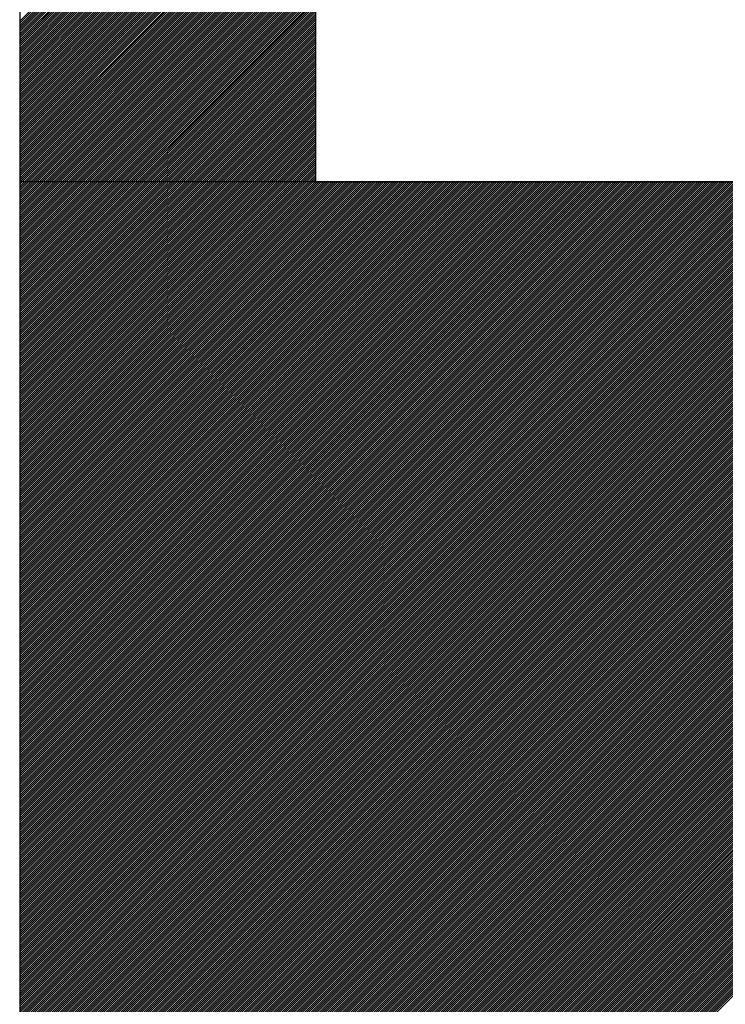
# Model space of a CAD drawing. Extents: x 3940905 to 4145695, y 925352 to 1109797.
# Tile 252 of 256: x 3979798 to 3979857, y 1098680 to 1098763. Entities that reach past the tile are written whole.
import ezdxf

# ---------------------------------------------------------------- set-up
doc = ezdxf.new("R2010")
doc.units = 0
doc.header["$LTSCALE"] = 750
doc.header["$MEASUREMENT"] = 0
doc.layers.add('CKD Equipments', color=252, linetype='CONTINUOUS', lineweight=0)

msp = doc.modelspace()

# ---------------------------------------------------------------- linework, layer by layer
at = {"layer": 'CKD Equipments', "lineweight": -2, "ltscale": 0.2}
for p, q in [((3979797.622, 1099123.329), (3979797.622, 1098638.329)), ((3979797.622, 1099123.329), (3979797.622, 1098638.329)), ((3979822.622, 1099098.329), (3979822.622, 1098749.458)), ((3980462.622, 1098749.458), (3979797.622, 1098749.458)), ((3979797.622, 1098749.458), (3979797.622, 1098638.329)), ((3979822.622, 1098749.458), (3980437.622, 1098749.458))]:
    msp.add_line(p, q, dxfattribs=at)
at = {"layer": 'CKD Equipments', "color": 43, "linetype": 'Continuous', "lineweight": -2, "ltscale": 0.2}
for p, q in [((3979797.622, 1098763.036), (3979822.622, 1098788.036)), ((3979797.622, 1098762.86), (3979822.622, 1098787.86)), ((3979797.622, 1098762.683), (3979822.622, 1098787.683)), ((3979797.622, 1098762.506), (3979822.622, 1098787.506)), ((3979797.622, 1098762.329), (3979822.622, 1098787.329)), ((3979797.622, 1098762.153), (3979822.622, 1098787.153)), ((3979797.622, 1098761.976), (3979822.622, 1098786.976)), ((3979797.622, 1098761.799), (3979822.622, 1098786.799)), ((3979797.622, 1098761.622), (3979822.622, 1098786.622)), ((3979797.622, 1098761.445), (3979822.622, 1098786.445)), ((3979797.622, 1098761.269), (3979822.622, 1098786.269)), ((3979797.622, 1098761.092), (3979822.622, 1098786.092)), ((3979797.622, 1098760.915), (3979822.622, 1098785.915)), ((3979797.622, 1098760.738), (3979822.622, 1098785.738)), ((3979797.622, 1098760.562), (3979822.622, 1098785.562)), ((3979797.622, 1098760.385), (3979822.622, 1098785.385)), ((3979797.622, 1098760.208), (3979822.622, 1098785.208)), ((3979797.622, 1098760.031), (3979822.622, 1098785.031)), ((3979797.622, 1098759.854), (3979822.622, 1098784.854)), ((3979797.622, 1098759.678), (3979822.622, 1098784.678)), ((3979797.622, 1098759.501), (3979822.622, 1098784.501)), ((3979797.622, 1098759.324), (3979822.622, 1098784.324)), ((3979797.622, 1098759.147), (3979822.622, 1098784.147)), ((3979797.622, 1098758.971), (3979822.622, 1098783.971)), ((3979797.622, 1098758.794), (3979822.622, 1098783.794)), ((3979797.622, 1098758.617), (3979822.622, 1098783.617)), ((3979797.622, 1098758.44), (3979822.622, 1098783.44)), ((3979797.622, 1098758.263), (3979822.622, 1098783.263)), ((3979797.622, 1098758.087), (3979822.622, 1098783.087)), ((3979797.622, 1098757.91), (3979822.622, 1098782.91)), ((3979797.622, 1098757.733), (3979822.622, 1098782.733)), ((3979797.622, 1098757.556), (3979822.622, 1098782.556)), ((3979797.622, 1098757.38), (3979822.622, 1098782.38)), ((3979797.622, 1098757.203), (3979822.622, 1098782.203)), ((3979797.622, 1098757.026), (3979822.622, 1098782.026)), ((3979797.622, 1098756.849), (3979822.622, 1098781.849)), ((3979797.622, 1098756.672), (3979822.622, 1098781.672)), ((3979797.622, 1098756.496), (3979822.622, 1098781.496)), ((3979797.622, 1098756.319), (3979822.622, 1098781.319)), ((3979797.622, 1098756.142), (3979822.622, 1098781.142)), ((3979797.622, 1098755.965), (3979822.622, 1098780.965)), ((3979797.622, 1098755.789), (3979822.622, 1098780.789)), ((3979797.622, 1098755.612), (3979822.622, 1098780.612)), ((3979797.622, 1098755.435), (3979822.622, 1098780.435)), ((3979797.622, 1098755.258), (3979822.622, 1098780.258)), ((3979797.622, 1098755.081), (3979822.622, 1098780.081)), ((3979797.622, 1098754.905), (3979822.622, 1098779.905)), ((3979797.622, 1098754.728), (3979822.622, 1098779.728)), ((3979797.622, 1098754.551), (3979822.622, 1098779.551)), ((3979797.622, 1098754.374), (3979822.622, 1098779.374)), ((3979797.622, 1098754.198), (3979822.622, 1098779.198)), ((3979797.622, 1098754.021), (3979822.622, 1098779.021)), ((3979797.622, 1098753.844), (3979822.622, 1098778.844)), ((3979797.622, 1098753.667), (3979822.622, 1098778.667)), ((3979797.622, 1098753.49), (3979822.622, 1098778.49)), ((3979797.622, 1098753.314), (3979822.622, 1098778.314)), ((3979797.622, 1098753.137), (3979822.622, 1098778.137)), ((3979797.622, 1098752.96), (3979822.622, 1098777.96)), ((3979797.622, 1098752.783), (3979822.622, 1098777.783)), ((3979797.622, 1098752.607), (3979822.622, 1098777.607)), ((3979797.622, 1098752.43), (3979822.622, 1098777.43)), ((3979797.622, 1098752.253), (3979822.622, 1098777.253)), ((3979797.622, 1098752.076), (3979822.622, 1098777.076)), ((3979797.622, 1098751.899), (3979822.622, 1098776.899)), ((3979797.622, 1098751.723), (3979822.622, 1098776.723)), ((3979797.622, 1098751.546), (3979822.622, 1098776.546)), ((3979797.622, 1098751.369), (3979822.622, 1098776.369)), ((3979797.622, 1098751.192), (3979822.622, 1098776.192)), ((3979797.622, 1098751.016), (3979822.622, 1098776.016)), ((3979797.622, 1098750.839), (3979822.622, 1098775.839)), ((3979797.622, 1098750.662), (3979822.622, 1098775.662)), ((3979797.622, 1098750.485), (3979822.622, 1098775.485)), ((3979797.622, 1098750.309), (3979822.622, 1098775.309)), ((3979797.622, 1098750.132), (3979822.622, 1098775.132)), ((3979797.622, 1098749.955), (3979822.622, 1098774.955)), ((3979797.622, 1098749.778), (3979822.622, 1098774.778)), ((3979797.622, 1098749.601), (3979822.622, 1098774.601)), ((3979797.622, 1098749.425), (3979822.622, 1098774.425)), ((3979797.622, 1098749.248), (3979822.622, 1098774.248)), ((3979797.622, 1098749.071), (3979822.622, 1098774.071)), ((3979797.622, 1098748.894), (3979822.622, 1098773.894)), ((3979797.622, 1098748.718), (3979822.622, 1098773.718)), ((3979797.622, 1098748.541), (3979822.622, 1098773.541)), ((3979797.622, 1098748.364), (3979822.622, 1098773.364)), ((3979797.622, 1098748.187), (3979822.622, 1098773.187)), ((3979797.622, 1098748.01), (3979822.622, 1098773.01)), ((3979797.622, 1098747.834), (3979822.622, 1098772.834)), ((3979797.622, 1098747.657), (3979822.622, 1098772.657)), ((3979797.622, 1098747.48), (3979822.622, 1098772.48)), ((3979797.622, 1098747.303), (3979822.622, 1098772.303)), ((3979797.622, 1098747.127), (3979822.622, 1098772.127)), ((3979797.622, 1098746.95), (3979822.622, 1098771.95)), ((3979797.622, 1098746.773), (3979822.622, 1098771.773)), ((3979797.622, 1098746.596), (3979822.622, 1098771.596)), ((3979797.622, 1098746.419), (3979822.622, 1098771.419)), ((3979797.622, 1098746.243), (3979822.622, 1098771.243)), ((3979797.622, 1098746.066), (3979822.622, 1098771.066)), ((3979797.622, 1098745.889), (3979822.622, 1098770.889)), ((3979797.622, 1098745.712), (3979822.622, 1098770.712)), ((3979797.622, 1098745.536), (3979822.622, 1098770.536)), ((3979797.622, 1098745.359), (3979822.622, 1098770.359)), ((3979797.622, 1098745.182), (3979822.622, 1098770.182)), ((3979797.622, 1098745.005), (3979822.622, 1098770.005)), ((3979797.622, 1098744.828), (3979822.622, 1098769.828)), ((3979797.622, 1098744.652), (3979822.622, 1098769.652)), ((3979797.622, 1098744.475), (3979822.622, 1098769.475)), ((3979797.622, 1098744.298), (3979822.622, 1098769.298)), ((3979797.622, 1098744.121), (3979822.622, 1098769.121)), ((3979797.622, 1098743.945), (3979822.622, 1098768.945)), ((3979797.622, 1098743.768), (3979822.622, 1098768.768)), ((3979797.622, 1098743.591), (3979822.622, 1098768.591)), ((3979797.622, 1098743.414), (3979822.622, 1098768.414)), ((3979797.622, 1098743.237), (3979822.622, 1098768.237)), ((3979797.622, 1098743.061), (3979822.622, 1098768.061)), ((3979797.622, 1098742.884), (3979822.622, 1098767.884)), ((3979797.622, 1098742.707), (3979822.622, 1098767.707)), ((3979797.622, 1098742.53), (3979822.622, 1098767.53)), ((3979797.622, 1098742.354), (3979822.622, 1098767.354)), ((3979797.622, 1098742.177), (3979822.622, 1098767.177)), ((3979797.622, 1098742), (3979822.622, 1098767)), ((3979797.622, 1098741.823), (3979822.622, 1098766.823)), ((3979797.622, 1098741.646), (3979822.622, 1098766.646)), ((3979797.622, 1098741.47), (3979822.622, 1098766.47)), ((3979797.622, 1098741.293), (3979822.622, 1098766.293)), ((3979797.622, 1098741.116), (3979822.622, 1098766.116)), ((3979797.622, 1098740.939), (3979822.622, 1098765.939)), ((3979797.622, 1098740.763), (3979822.622, 1098765.763)), ((3979797.622, 1098740.586), (3979822.622, 1098765.586)), ((3979797.622, 1098740.409), (3979822.622, 1098765.409)), ((3979797.622, 1098740.232), (3979822.622, 1098765.232)), ((3979797.622, 1098740.055), (3979822.622, 1098765.055)), ((3979797.622, 1098739.879), (3979822.622, 1098764.879)), ((3979797.622, 1098739.702), (3979822.622, 1098764.702)), ((3979797.622, 1098739.525), (3979822.622, 1098764.525)), ((3979797.622, 1098739.348), (3979822.622, 1098764.348)), ((3979797.622, 1098739.172), (3979822.622, 1098764.172)), ((3979797.622, 1098738.995), (3979822.622, 1098763.995)), ((3979797.622, 1098738.818), (3979822.622, 1098763.818)), ((3979797.622, 1098738.641), (3979822.622, 1098763.641)), ((3979797.622, 1098738.464), (3979822.622, 1098763.464)), ((3979797.622, 1098738.288), (3979822.622, 1098763.288)), ((3979797.622, 1098738.111), (3979822.622, 1098763.111)), ((3979797.622, 1098737.934), (3979822.622, 1098762.934)), ((3979797.622, 1098737.757), (3979822.622, 1098762.757)), ((3979797.622, 1098737.581), (3979822.622, 1098762.581)), ((3979797.622, 1098737.404), (3979822.622, 1098762.404)), ((3979797.622, 1098737.227), (3979822.622, 1098762.227)), ((3979797.622, 1098737.05), (3979822.622, 1098762.05)), ((3979797.622, 1098736.873), (3979822.622, 1098761.873)), ((3979797.622, 1098736.697), (3979822.622, 1098761.697)), ((3979797.622, 1098736.52), (3979822.622, 1098761.52)), ((3979797.622, 1098736.343), (3979822.622, 1098761.343)), ((3979797.622, 1098736.166), (3979822.622, 1098761.166)), ((3979797.622, 1098735.99), (3979822.622, 1098760.99)), ((3979797.622, 1098735.813), (3979822.622, 1098760.813)), ((3979797.622, 1098735.636), (3979822.622, 1098760.636)), ((3979797.622, 1098735.459), (3979822.622, 1098760.459)), ((3979797.622, 1098735.282), (3979822.622, 1098760.282)), ((3979797.622, 1098735.106), (3979822.622, 1098760.106)), ((3979797.622, 1098734.929), (3979822.622, 1098759.929)), ((3979797.622, 1098734.752), (3979822.622, 1098759.752)), ((3979797.622, 1098734.575), (3979822.622, 1098759.575)), ((3979797.622, 1098734.399), (3979822.622, 1098759.399)), ((3979797.622, 1098734.222), (3979822.622, 1098759.222)), ((3979797.622, 1098734.045), (3979822.622, 1098759.045)), ((3979797.622, 1098733.868), (3979822.622, 1098758.868)), ((3979797.622, 1098733.691), (3979822.622, 1098758.691)), ((3979797.622, 1098733.515), (3979822.622, 1098758.515)), ((3979797.622, 1098733.338), (3979822.622, 1098758.338)), ((3979797.622, 1098733.161), (3979822.622, 1098758.161)), ((3979797.622, 1098732.984), (3979822.622, 1098757.984)), ((3979797.622, 1098732.808), (3979822.622, 1098757.808)), ((3979797.622, 1098732.631), (3979822.622, 1098757.631)), ((3979797.622, 1098732.454), (3979822.622, 1098757.454)), ((3979797.622, 1098732.277), (3979822.622, 1098757.277)), ((3979797.622, 1098732.101), (3979822.622, 1098757.101)), ((3979797.622, 1098731.924), (3979822.622, 1098756.924)), ((3979797.622, 1098731.747), (3979822.622, 1098756.747)), ((3979797.622, 1098731.57), (3979822.622, 1098756.57)), ((3979797.622, 1098731.393), (3979822.622, 1098756.393)), ((3979797.622, 1098731.217), (3979822.622, 1098756.217)), ((3979797.622, 1098731.04), (3979822.622, 1098756.04)), ((3979797.622, 1098730.863), (3979822.622, 1098755.863)), ((3979797.622, 1098730.686), (3979822.622, 1098755.686)), ((3979797.622, 1098730.51), (3979822.622, 1098755.51)), ((3979797.622, 1098730.333), (3979822.622, 1098755.333)), ((3979797.622, 1098730.156), (3979822.622, 1098755.156)), ((3979797.622, 1098729.979), (3979822.622, 1098754.979)), ((3979797.622, 1098729.802), (3979822.622, 1098754.802)), ((3979797.622, 1098729.626), (3979822.622, 1098754.626)), ((3979797.622, 1098729.449), (3979822.622, 1098754.449)), ((3979797.622, 1098729.272), (3979822.622, 1098754.272)), ((3979797.622, 1098729.095), (3979822.622, 1098754.095)), ((3979797.622, 1098728.919), (3979822.622, 1098753.919)), ((3979797.622, 1098728.742), (3979822.622, 1098753.742)), ((3979797.622, 1098728.565), (3979822.622, 1098753.565)), ((3979797.622, 1098728.388), (3979822.622, 1098753.388)), ((3979797.622, 1098728.211), (3979822.622, 1098753.211)), ((3979797.622, 1098728.035), (3979822.622, 1098753.035)), ((3979797.622, 1098727.858), (3979822.622, 1098752.858)), ((3979797.622, 1098727.681), (3979822.622, 1098752.681)), ((3979797.622, 1098727.504), (3979822.622, 1098752.504)), ((3979797.622, 1098727.328), (3979822.622, 1098752.328)), ((3979797.622, 1098727.151), (3979822.622, 1098752.151)), ((3979797.622, 1098726.974), (3979822.622, 1098751.974)), ((3979797.622, 1098726.797), (3979822.622, 1098751.797)), ((3979797.622, 1098726.62), (3979822.622, 1098751.62)), ((3979797.622, 1098726.444), (3979822.622, 1098751.444)), ((3979797.622, 1098726.267), (3979822.622, 1098751.267)), ((3979797.622, 1098726.09), (3979822.622, 1098751.09)), ((3979797.622, 1098725.913), (3979822.622, 1098750.913)), ((3979797.622, 1098725.737), (3979822.622, 1098750.737)), ((3979797.622, 1098725.56), (3979822.622, 1098750.56)), ((3979797.622, 1098725.383), (3979822.622, 1098750.383)), ((3979797.622, 1098725.206), (3979822.622, 1098750.206)), ((3979797.622, 1098725.029), (3979822.622, 1098750.029)), ((3979797.622, 1098724.853), (3979822.622, 1098749.853)), ((3979797.622, 1098724.676), (3979822.622, 1098749.676)), ((3979797.622, 1098724.499), (3979822.622, 1098749.499)), ((3979797.622, 1098724.322), (3979822.758, 1098749.458)), ((3979797.622, 1098724.146), (3979822.934, 1098749.458)), ((3979797.622, 1098723.969), (3979823.111, 1098749.458)), ((3979797.622, 1098723.792), (3979823.288, 1098749.458)), ((3979797.622, 1098723.615), (3979823.465, 1098749.458)), ((3979797.622, 1098723.438), (3979823.641, 1098749.458)), ((3979797.622, 1098723.262), (3979823.818, 1098749.458)), ((3979797.622, 1098723.085), (3979823.995, 1098749.458)), ((3979797.622, 1098722.908), (3979824.172, 1098749.458)), ((3979797.622, 1098722.731), (3979824.349, 1098749.458)), ((3979797.622, 1098722.555), (3979824.525, 1098749.458)), ((3979797.622, 1098722.378), (3979824.702, 1098749.458)), ((3979797.622, 1098722.201), (3979824.879, 1098749.458)), ((3979797.622, 1098722.024), (3979825.056, 1098749.458)), ((3979797.622, 1098721.847), (3979825.232, 1098749.458)), ((3979797.622, 1098721.671), (3979825.409, 1098749.458)), ((3979797.622, 1098721.494), (3979825.586, 1098749.458)), ((3979797.622, 1098721.317), (3979825.763, 1098749.458)), ((3979797.622, 1098721.14), (3979825.94, 1098749.458)), ((3979797.622, 1098720.964), (3979826.116, 1098749.458)), ((3979797.622, 1098720.787), (3979826.293, 1098749.458)), ((3979797.622, 1098720.61), (3979826.47, 1098749.458)), ((3979797.622, 1098720.433), (3979826.647, 1098749.458)), ((3979797.622, 1098720.256), (3979826.823, 1098749.458)), ((3979797.622, 1098720.08), (3979827, 1098749.458)), ((3979797.622, 1098719.903), (3979827.177, 1098749.458)), ((3979797.622, 1098719.726), (3979827.354, 1098749.458)), ((3979797.622, 1098719.549), (3979827.531, 1098749.458)), ((3979797.622, 1098719.373), (3979827.707, 1098749.458)), ((3979797.622, 1098719.196), (3979827.884, 1098749.458)), ((3979797.622, 1098719.019), (3979828.061, 1098749.458)), ((3979797.622, 1098718.842), (3979828.238, 1098749.458)), ((3979797.622, 1098718.665), (3979828.414, 1098749.458)), ((3979797.622, 1098718.489), (3979828.591, 1098749.458)), ((3979797.622, 1098718.312), (3979828.768, 1098749.458)), ((3979797.622, 1098718.135), (3979828.945, 1098749.458)), ((3979797.622, 1098717.958), (3979829.122, 1098749.458)), ((3979797.622, 1098717.782), (3979829.298, 1098749.458)), ((3979797.622, 1098717.605), (3979829.475, 1098749.458)), ((3979797.622, 1098717.428), (3979829.652, 1098749.458)), ((3979797.622, 1098717.251), (3979829.829, 1098749.458)), ((3979797.622, 1098717.074), (3979830.005, 1098749.458)), ((3979797.622, 1098716.898), (3979830.182, 1098749.458)), ((3979797.622, 1098716.721), (3979830.359, 1098749.458)), ((3979797.622, 1098716.544), (3979830.536, 1098749.458)), ((3979797.622, 1098716.367), (3979830.713, 1098749.458)), ((3979797.622, 1098716.191), (3979830.889, 1098749.458)), ((3979797.622, 1098716.014), (3979831.066, 1098749.458)), ((3979797.622, 1098715.837), (3979831.243, 1098749.458)), ((3979797.622, 1098715.66), (3979831.42, 1098749.458)), ((3979797.622, 1098715.483), (3979831.596, 1098749.458)), ((3979797.622, 1098715.307), (3979831.773, 1098749.458)), ((3979797.622, 1098715.13), (3979831.95, 1098749.458)), ((3979797.622, 1098714.953), (3979832.127, 1098749.458)), ((3979797.622, 1098714.776), (3979832.304, 1098749.458)), ((3979797.622, 1098714.6), (3979832.48, 1098749.458)), ((3979797.622, 1098714.423), (3979832.657, 1098749.458)), ((3979797.622, 1098714.246), (3979832.834, 1098749.458)), ((3979797.622, 1098714.069), (3979833.011, 1098749.458)), ((3979797.622, 1098713.893), (3979833.187, 1098749.458)), ((3979797.622, 1098713.716), (3979833.364, 1098749.458)), ((3979797.622, 1098713.539), (3979833.541, 1098749.458)), ((3979797.622, 1098713.362), (3979833.718, 1098749.458)), ((3979797.622, 1098713.185), (3979833.895, 1098749.458)), ((3979797.622, 1098713.009), (3979834.071, 1098749.458)), ((3979797.622, 1098712.832), (3979834.248, 1098749.458)), ((3979797.622, 1098712.655), (3979834.425, 1098749.458)), ((3979797.622, 1098712.478), (3979834.602, 1098749.458)), ((3979797.622, 1098712.302), (3979834.778, 1098749.458)), ((3979797.622, 1098712.125), (3979834.955, 1098749.458)), ((3979797.622, 1098711.948), (3979835.132, 1098749.458)), ((3979797.622, 1098711.771), (3979835.309, 1098749.458)), ((3979797.622, 1098711.594), (3979835.486, 1098749.458)), ((3979797.622, 1098711.418), (3979835.662, 1098749.458)), ((3979797.622, 1098711.241), (3979835.839, 1098749.458)), ((3979797.622, 1098711.064), (3979836.016, 1098749.458)), ((3979797.622, 1098710.887), (3979836.193, 1098749.458)), ((3979797.622, 1098710.711), (3979836.369, 1098749.458)), ((3979797.622, 1098710.534), (3979836.546, 1098749.458)), ((3979797.622, 1098710.357), (3979836.723, 1098749.458)), ((3979797.622, 1098710.18), (3979836.9, 1098749.458)), ((3979797.622, 1098710.003), (3979837.077, 1098749.458)), ((3979797.622, 1098709.827), (3979837.253, 1098749.458)), ((3979797.622, 1098709.65), (3979837.43, 1098749.458)), ((3979797.622, 1098709.473), (3979837.607, 1098749.458)), ((3979797.622, 1098709.296), (3979837.784, 1098749.458)), ((3979797.622, 1098709.12), (3979837.96, 1098749.458)), ((3979797.622, 1098708.943), (3979838.137, 1098749.458)), ((3979797.622, 1098708.766), (3979838.314, 1098749.458)), ((3979797.622, 1098708.589), (3979838.491, 1098749.458)), ((3979797.622, 1098708.412), (3979838.668, 1098749.458)), ((3979797.622, 1098708.236), (3979838.844, 1098749.458)), ((3979797.622, 1098708.059), (3979839.021, 1098749.458)), ((3979797.622, 1098707.882), (3979839.198, 1098749.458)), ((3979797.622, 1098707.705), (3979839.375, 1098749.458)), ((3979797.622, 1098707.529), (3979839.551, 1098749.458)), ((3979797.622, 1098707.352), (3979839.728, 1098749.458)), ((3979797.622, 1098707.175), (3979839.905, 1098749.458)), ((3979797.622, 1098706.998), (3979840.082, 1098749.458)), ((3979797.622, 1098706.821), (3979840.258, 1098749.458)), ((3979797.622, 1098706.645), (3979840.435, 1098749.458)), ((3979797.622, 1098706.468), (3979840.612, 1098749.458)), ((3979797.622, 1098706.291), (3979840.789, 1098749.458)), ((3979797.622, 1098706.114), (3979840.966, 1098749.458)), ((3979797.622, 1098705.938), (3979841.142, 1098749.458)), ((3979797.622, 1098705.761), (3979841.319, 1098749.458)), ((3979797.622, 1098705.584), (3979841.496, 1098749.458)), ((3979797.622, 1098705.407), (3979841.673, 1098749.458)), ((3979797.622, 1098705.23), (3979841.849, 1098749.458)), ((3979797.622, 1098705.054), (3979842.026, 1098749.458)), ((3979797.622, 1098704.877), (3979842.203, 1098749.458)), ((3979797.622, 1098704.7), (3979842.38, 1098749.458)), ((3979797.622, 1098704.523), (3979842.557, 1098749.458)), ((3979797.622, 1098704.347), (3979842.733, 1098749.458)), ((3979797.622, 1098704.17), (3979842.91, 1098749.458)), ((3979797.622, 1098703.993), (3979843.087, 1098749.458)), ((3979797.622, 1098703.816), (3979843.264, 1098749.458)), ((3979797.622, 1098703.639), (3979843.44, 1098749.458)), ((3979797.622, 1098703.463), (3979843.617, 1098749.458)), ((3979797.622, 1098703.286), (3979843.794, 1098749.458)), ((3979797.622, 1098703.109), (3979843.971, 1098749.458)), ((3979797.622, 1098702.932), (3979844.148, 1098749.458)), ((3979797.622, 1098702.756), (3979844.324, 1098749.458)), ((3979797.622, 1098702.579), (3979844.501, 1098749.458)), ((3979797.622, 1098702.402), (3979844.678, 1098749.458)), ((3979797.622, 1098702.225), (3979844.855, 1098749.458)), ((3979797.622, 1098702.048), (3979845.031, 1098749.458)), ((3979797.622, 1098701.872), (3979845.208, 1098749.458)), ((3979797.622, 1098701.695), (3979845.385, 1098749.458)), ((3979797.622, 1098701.518), (3979845.562, 1098749.458)), ((3979797.622, 1098701.341), (3979845.739, 1098749.458)), ((3979797.622, 1098701.165), (3979845.915, 1098749.458)), ((3979797.622, 1098700.988), (3979846.092, 1098749.458)), ((3979797.622, 1098700.811), (3979846.269, 1098749.458)), ((3979797.622, 1098700.634), (3979846.446, 1098749.458)), ((3979797.622, 1098700.457), (3979846.622, 1098749.458)), ((3979797.622, 1098700.281), (3979846.799, 1098749.458)), ((3979797.622, 1098700.104), (3979846.976, 1098749.458)), ((3979797.622, 1098699.927), (3979847.153, 1098749.458)), ((3979797.622, 1098699.75), (3979847.33, 1098749.458)), ((3979797.622, 1098699.574), (3979847.506, 1098749.458)), ((3979797.622, 1098699.397), (3979847.683, 1098749.458)), ((3979797.622, 1098699.22), (3979847.86, 1098749.458)), ((3979797.622, 1098699.043), (3979848.037, 1098749.458)), ((3979797.622, 1098698.866), (3979848.213, 1098749.458)), ((3979797.622, 1098698.69), (3979848.39, 1098749.458)), ((3979797.622, 1098698.513), (3979848.567, 1098749.458)), ((3979797.622, 1098698.336), (3979848.744, 1098749.458)), ((3979797.622, 1098698.159), (3979848.921, 1098749.458)), ((3979797.622, 1098697.983), (3979849.097, 1098749.458)), ((3979797.622, 1098697.806), (3979849.274, 1098749.458)), ((3979797.622, 1098697.629), (3979849.451, 1098749.458)), ((3979797.622, 1098697.452), (3979849.628, 1098749.458)), ((3979797.622, 1098697.275), (3979849.804, 1098749.458)), ((3979797.622, 1098697.099), (3979849.981, 1098749.458)), ((3979797.622, 1098696.922), (3979850.158, 1098749.458)), ((3979797.622, 1098696.745), (3979850.335, 1098749.458)), ((3979797.622, 1098696.568), (3979850.512, 1098749.458)), ((3979797.622, 1098696.392), (3979850.688, 1098749.458)), ((3979797.622, 1098696.215), (3979850.865, 1098749.458)), ((3979797.622, 1098696.038), (3979851.042, 1098749.458)), ((3979797.622, 1098695.861), (3979851.219, 1098749.458)), ((3979797.622, 1098695.685), (3979851.395, 1098749.458)), ((3979797.622, 1098695.508), (3979851.572, 1098749.458)), ((3979797.622, 1098695.331), (3979851.749, 1098749.458)), ((3979797.622, 1098695.154), (3979851.926, 1098749.458)), ((3979797.622, 1098694.977), (3979852.103, 1098749.458)), ((3979797.622, 1098694.801), (3979852.279, 1098749.458)), ((3979797.622, 1098694.624), (3979852.456, 1098749.458)), ((3979797.622, 1098694.447), (3979852.633, 1098749.458)), ((3979797.622, 1098694.27), (3979852.81, 1098749.458)), ((3979797.622, 1098694.094), (3979852.986, 1098749.458)), ((3979797.622, 1098693.917), (3979853.163, 1098749.458)), ((3979797.622, 1098693.74), (3979853.34, 1098749.458)), ((3979797.622, 1098693.563), (3979853.517, 1098749.458)), ((3979797.622, 1098693.386), (3979853.694, 1098749.458)), ((3979797.622, 1098693.21), (3979853.87, 1098749.458)), ((3979797.622, 1098693.033), (3979854.047, 1098749.458)), ((3979797.622, 1098692.856), (3979854.224, 1098749.458)), ((3979797.622, 1098692.679), (3979854.401, 1098749.458)), ((3979797.622, 1098692.503), (3979854.577, 1098749.458)), ((3979797.622, 1098692.326), (3979854.754, 1098749.458)), ((3979797.622, 1098692.149), (3979854.931, 1098749.458)), ((3979797.622, 1098691.972), (3979855.108, 1098749.458)), ((3979797.622, 1098691.795), (3979855.285, 1098749.458)), ((3979797.622, 1098691.619), (3979855.461, 1098749.458)), ((3979797.622, 1098691.442), (3979855.638, 1098749.458)), ((3979797.622, 1098691.265), (3979855.815, 1098749.458)), ((3979797.622, 1098691.088), (3979855.992, 1098749.458)), ((3979797.622, 1098690.912), (3979856.168, 1098749.458)), ((3979797.622, 1098690.735), (3979856.345, 1098749.458)), ((3979797.622, 1098690.558), (3979856.522, 1098749.458)), ((3979797.622, 1098690.381), (3979856.699, 1098749.458)), ((3979797.622, 1098690.204), (3979856.876, 1098749.458)), ((3979797.622, 1098690.028), (3979857.052, 1098749.458)), ((3979797.622, 1098689.851), (3979857.229, 1098749.458)), ((3979797.622, 1098689.674), (3979857.406, 1098749.458)), ((3979797.622, 1098689.497), (3979857.583, 1098749.458)), ((3979797.622, 1098689.321), (3979857.759, 1098749.458)), ((3979797.622, 1098689.144), (3979857.936, 1098749.458)), ((3979797.622, 1098688.967), (3979858.113, 1098749.458)), ((3979797.622, 1098688.79), (3979858.29, 1098749.458)), ((3979797.622, 1098688.613), (3979858.466, 1098749.458)), ((3979797.622, 1098688.437), (3979858.643, 1098749.458)), ((3979797.622, 1098688.26), (3979858.82, 1098749.458)), ((3979797.622, 1098688.083), (3979858.997, 1098749.458)), ((3979797.622, 1098687.906), (3979859.174, 1098749.458)), ((3979797.622, 1098687.73), (3979859.35, 1098749.458)), ((3979797.622, 1098687.553), (3979859.527, 1098749.458)), ((3979797.622, 1098687.376), (3979859.704, 1098749.458)), ((3979797.622, 1098687.199), (3979859.881, 1098749.458)), ((3979797.622, 1098687.022), (3979860.057, 1098749.458)), ((3979797.622, 1098686.846), (3979860.234, 1098749.458)), ((3979797.622, 1098686.669), (3979860.411, 1098749.458)), ((3979797.622, 1098686.492), (3979860.588, 1098749.458)), ((3979797.622, 1098686.315), (3979860.765, 1098749.458)), ((3979797.622, 1098686.139), (3979860.941, 1098749.458)), ((3979797.622, 1098685.962), (3979861.118, 1098749.458)), ((3979797.622, 1098685.785), (3979861.295, 1098749.458)), ((3979797.622, 1098685.608), (3979861.472, 1098749.458)), ((3979797.622, 1098685.431), (3979861.648, 1098749.458)), ((3979797.622, 1098685.255), (3979861.825, 1098749.458)), ((3979797.622, 1098685.078), (3979862.002, 1098749.458)), ((3979797.622, 1098684.901), (3979862.179, 1098749.458)), ((3979797.622, 1098684.724), (3979862.356, 1098749.458)), ((3979797.622, 1098684.548), (3979862.532, 1098749.458)), ((3979797.622, 1098684.371), (3979862.709, 1098749.458)), ((3979797.622, 1098684.194), (3979862.886, 1098749.458)), ((3979797.622, 1098684.017), (3979863.063, 1098749.458)), ((3979797.622, 1098683.84), (3979863.239, 1098749.458)), ((3979797.622, 1098683.664), (3979863.416, 1098749.458)), ((3979797.622, 1098683.487), (3979863.593, 1098749.458)), ((3979797.622, 1098683.31), (3979863.77, 1098749.458)), ((3979797.622, 1098683.133), (3979863.947, 1098749.458)), ((3979797.622, 1098682.957), (3979864.123, 1098749.458)), ((3979797.622, 1098682.78), (3979864.3, 1098749.458)), ((3979797.622, 1098682.603), (3979864.477, 1098749.458)), ((3979797.622, 1098682.426), (3979864.654, 1098749.458)), ((3979797.622, 1098682.249), (3979864.83, 1098749.458)), ((3979797.622, 1098682.073), (3979865.007, 1098749.458)), ((3979797.622, 1098681.896), (3979865.184, 1098749.458)), ((3979797.622, 1098681.719), (3979865.361, 1098749.458)), ((3979797.622, 1098681.542), (3979865.538, 1098749.458)), ((3979797.622, 1098681.366), (3979865.714, 1098749.458)), ((3979797.622, 1098681.189), (3979865.891, 1098749.458)), ((3979797.622, 1098681.012), (3979866.068, 1098749.458)), ((3979797.622, 1098680.835), (3979866.245, 1098749.458)), ((3979797.622, 1098680.658), (3979866.421, 1098749.458)), ((3979797.622, 1098680.482), (3979866.598, 1098749.458)), ((3979797.622, 1098680.305), (3979866.775, 1098749.458)), ((3979797.622, 1098680.128), (3979866.952, 1098749.458)), ((3979797.622, 1098679.951), (3979867.129, 1098749.458)), ((3979797.622, 1098679.775), (3979867.305, 1098749.458)), ((3979797.622, 1098679.598), (3979867.482, 1098749.458)), ((3979797.622, 1098679.421), (3979867.659, 1098749.458)), ((3979797.622, 1098679.244), (3979867.836, 1098749.458)), ((3979797.622, 1098679.067), (3979868.012, 1098749.458)), ((3979797.622, 1098678.891), (3979868.189, 1098749.458)), ((3979797.622, 1098678.714), (3979868.366, 1098749.458)), ((3979797.622, 1098678.537), (3979868.543, 1098749.458)), ((3979797.622, 1098678.36), (3979868.72, 1098749.458)), ((3979797.622, 1098678.184), (3979868.896, 1098749.458)), ((3979797.622, 1098678.007), (3979869.073, 1098749.458)), ((3979797.622, 1098677.83), (3979869.25, 1098749.458)), ((3979797.622, 1098677.653), (3979869.427, 1098749.458)), ((3979797.622, 1098677.477), (3979869.603, 1098749.458)), ((3979797.622, 1098677.3), (3979869.78, 1098749.458)), ((3979797.622, 1098677.123), (3979869.957, 1098749.458)), ((3979797.622, 1098676.946), (3979870.134, 1098749.458)), ((3979797.622, 1098676.769), (3979870.311, 1098749.458)), ((3979797.622, 1098676.593), (3979870.487, 1098749.458)), ((3979797.622, 1098676.416), (3979870.664, 1098749.458)), ((3979797.622, 1098676.239), (3979870.841, 1098749.458)), ((3979797.622, 1098676.062), (3979871.018, 1098749.458)), ((3979797.622, 1098675.886), (3979871.194, 1098749.458)), ((3979797.622, 1098675.709), (3979871.371, 1098749.458)), ((3979797.622, 1098675.532), (3979871.548, 1098749.458)), ((3979797.622, 1098675.355), (3979871.725, 1098749.458)), ((3979797.622, 1098675.178), (3979871.902, 1098749.458)), ((3979797.622, 1098675.002), (3979872.078, 1098749.458)), ((3979797.622, 1098674.825), (3979872.255, 1098749.458)), ((3979797.622, 1098674.648), (3979872.432, 1098749.458)), ((3979797.622, 1098674.471), (3979872.609, 1098749.458)), ((3979797.622, 1098674.295), (3979872.785, 1098749.458)), ((3979797.622, 1098674.118), (3979872.962, 1098749.458)), ((3979797.622, 1098673.941), (3979873.139, 1098749.458)), ((3979797.622, 1098673.764), (3979873.316, 1098749.458)), ((3979797.622, 1098673.587), (3979873.493, 1098749.458)), ((3979797.622, 1098673.411), (3979873.669, 1098749.458)), ((3979797.622, 1098673.234), (3979873.846, 1098749.458)), ((3979797.622, 1098673.057), (3979874.023, 1098749.458)), ((3979797.622, 1098672.88), (3979874.2, 1098749.458)), ((3979797.622, 1098672.704), (3979874.376, 1098749.458)), ((3979797.622, 1098672.527), (3979874.553, 1098749.458)), ((3979797.622, 1098672.35), (3979874.73, 1098749.458)), ((3979797.622, 1098672.173), (3979874.907, 1098749.458)), ((3979797.622, 1098671.996), (3979875.084, 1098749.458)), ((3979797.622, 1098671.82), (3979875.26, 1098749.458)), ((3979797.622, 1098671.643), (3979875.437, 1098749.458)), ((3979797.622, 1098671.466), (3979875.614, 1098749.458)), ((3979797.622, 1098671.289), (3979875.791, 1098749.458)), ((3979797.622, 1098671.113), (3979875.967, 1098749.458)), ((3979797.622, 1098670.936), (3979876.144, 1098749.458)), ((3979797.622, 1098670.759), (3979876.321, 1098749.458)), ((3979797.622, 1098670.582), (3979876.498, 1098749.458)), ((3979797.622, 1098670.405), (3979876.674, 1098749.458)), ((3979797.622, 1098670.229), (3979876.851, 1098749.458)), ((3979797.622, 1098670.052), (3979877.028, 1098749.458)), ((3979797.622, 1098669.875), (3979877.205, 1098749.458)), ((3979797.622, 1098669.698), (3979877.382, 1098749.458)), ((3979797.622, 1098669.522), (3979877.558, 1098749.458)), ((3979797.622, 1098669.345), (3979877.735, 1098749.458)), ((3979797.622, 1098669.168), (3979877.912, 1098749.458)), ((3979797.622, 1098668.991), (3979878.089, 1098749.458)), ((3979797.622, 1098668.814), (3979878.265, 1098749.458)), ((3979797.622, 1098668.638), (3979878.442, 1098749.458)), ((3979797.622, 1098668.461), (3979878.619, 1098749.458)), ((3979797.622, 1098668.284), (3979878.796, 1098749.458)), ((3979797.622, 1098668.107), (3979878.973, 1098749.458)), ((3979797.622, 1098667.931), (3979879.149, 1098749.458)), ((3979797.622, 1098667.754), (3979879.326, 1098749.458)), ((3979797.622, 1098667.577), (3979879.503, 1098749.458)), ((3979797.622, 1098667.4), (3979879.68, 1098749.458)), ((3979797.622, 1098667.223), (3979879.856, 1098749.458)), ((3979797.622, 1098667.047), (3979880.033, 1098749.458)), ((3979797.622, 1098666.87), (3979880.21, 1098749.458)), ((3979797.622, 1098666.693), (3979880.387, 1098749.458)), ((3979797.622, 1098666.516), (3979880.564, 1098749.458)), ((3979797.622, 1098666.34), (3979880.74, 1098749.458)), ((3979797.622, 1098666.163), (3979880.917, 1098749.458)), ((3979797.622, 1098665.986), (3979881.094, 1098749.458)), ((3979797.622, 1098665.809), (3979881.271, 1098749.458)), ((3979797.622, 1098665.632), (3979881.447, 1098749.458)), ((3979797.622, 1098665.456), (3979881.624, 1098749.458)), ((3979797.622, 1098665.279), (3979881.801, 1098749.458)), ((3979797.622, 1098665.102), (3979881.978, 1098749.458)), ((3979797.622, 1098664.925), (3979882.155, 1098749.458)), ((3979797.622, 1098664.749), (3979882.331, 1098749.458)), ((3979797.622, 1098664.572), (3979882.508, 1098749.458)), ((3979797.622, 1098664.395), (3979882.685, 1098749.458)), ((3979797.622, 1098664.218), (3979882.862, 1098749.458)), ((3979797.622, 1098664.041), (3979883.038, 1098749.458)), ((3979797.622, 1098663.865), (3979883.215, 1098749.458)), ((3979797.622, 1098663.688), (3979883.392, 1098749.458)), ((3979797.622, 1098663.511), (3979883.569, 1098749.458)), ((3979797.622, 1098663.334), (3979883.746, 1098749.458)), ((3979797.622, 1098663.158), (3979883.922, 1098749.458)), ((3979797.622, 1098662.981), (3979884.099, 1098749.458)), ((3979797.622, 1098662.804), (3979884.276, 1098749.458)), ((3979797.622, 1098662.627), (3979884.453, 1098749.458)), ((3979797.622, 1098662.45), (3979884.629, 1098749.458)), ((3979797.622, 1098662.274), (3979884.806, 1098749.458)), ((3979797.622, 1098662.097), (3979884.983, 1098749.458)), ((3979797.622, 1098661.92), (3979885.16, 1098749.458)), ((3979797.622, 1098661.743), (3979885.337, 1098749.458)), ((3979797.622, 1098661.567), (3979885.513, 1098749.458)), ((3979797.622, 1098661.39), (3979885.69, 1098749.458)), ((3979797.622, 1098661.213), (3979885.867, 1098749.458)), ((3979797.622, 1098661.036), (3979886.044, 1098749.458)), ((3979797.622, 1098660.86), (3979886.22, 1098749.458)), ((3979797.622, 1098660.683), (3979886.397, 1098749.458)), ((3979797.622, 1098660.506), (3979886.574, 1098749.458)), ((3979797.622, 1098660.329), (3979886.751, 1098749.458)), ((3979797.622, 1098660.152), (3979886.928, 1098749.458)), ((3979797.622, 1098659.976), (3979887.104, 1098749.458)), ((3979797.622, 1098659.799), (3979887.281, 1098749.458)), ((3979797.622, 1098659.622), (3979887.458, 1098749.458)), ((3979797.622, 1098659.445), (3979887.635, 1098749.458)), ((3979797.622, 1098659.269), (3979887.811, 1098749.458)), ((3979797.622, 1098659.092), (3979887.988, 1098749.458)), ((3979797.622, 1098658.915), (3979888.165, 1098749.458)), ((3979797.622, 1098658.738), (3979888.342, 1098749.458)), ((3979797.622, 1098658.561), (3979888.519, 1098749.458)), ((3979797.622, 1098658.385), (3979888.695, 1098749.458)), ((3979797.622, 1098658.208), (3979888.872, 1098749.458)), ((3979797.622, 1098658.031), (3979889.049, 1098749.458)), ((3979797.622, 1098657.854), (3979889.226, 1098749.458)), ((3979797.622, 1098657.678), (3979889.402, 1098749.458)), ((3979797.622, 1098657.501), (3979889.579, 1098749.458)), ((3979797.622, 1098657.324), (3979889.756, 1098749.458)), ((3979797.622, 1098657.147), (3979889.933, 1098749.458)), ((3979797.622, 1098656.97), (3979890.11, 1098749.458)), ((3979797.622, 1098656.794), (3979890.286, 1098749.458)), ((3979797.622, 1098656.617), (3979890.463, 1098749.458)), ((3979797.622, 1098656.44), (3979890.64, 1098749.458)), ((3979797.622, 1098656.263), (3979890.817, 1098749.458)), ((3979797.622, 1098656.087), (3979890.993, 1098749.458)), ((3979797.622, 1098655.91), (3979891.17, 1098749.458)), ((3979797.622, 1098655.733), (3979891.347, 1098749.458)), ((3979797.622, 1098655.556), (3979891.524, 1098749.458)), ((3979797.622, 1098655.379), (3979891.701, 1098749.458)), ((3979797.622, 1098655.203), (3979891.877, 1098749.458)), ((3979797.622, 1098655.026), (3979892.054, 1098749.458)), ((3979797.622, 1098654.849), (3979892.231, 1098749.458)), ((3979797.622, 1098654.672), (3979892.408, 1098749.458)), ((3979797.622, 1098654.496), (3979892.584, 1098749.458)), ((3979797.622, 1098654.319), (3979892.761, 1098749.458)), ((3979797.622, 1098654.142), (3979892.938, 1098749.458)), ((3979797.622, 1098653.965), (3979893.115, 1098749.458)), ((3979797.622, 1098653.788), (3979893.292, 1098749.458)), ((3979797.622, 1098653.612), (3979893.468, 1098749.458)), ((3979797.622, 1098653.435), (3979893.645, 1098749.458)), ((3979797.622, 1098653.258), (3979893.822, 1098749.458)), ((3979797.622, 1098653.081), (3979893.999, 1098749.458)), ((3979797.622, 1098652.905), (3979894.175, 1098749.458)), ((3979797.622, 1098652.728), (3979894.352, 1098749.458)), ((3979797.622, 1098652.551), (3979894.529, 1098749.458)), ((3979797.622, 1098652.374), (3979894.706, 1098749.458)), ((3979797.622, 1098652.197), (3979894.882, 1098749.458)), ((3979797.622, 1098652.021), (3979895.059, 1098749.458)), ((3979797.622, 1098651.844), (3979895.236, 1098749.458)), ((3979797.622, 1098651.667), (3979895.413, 1098749.458)), ((3979797.622, 1098651.49), (3979895.59, 1098749.458)), ((3979797.622, 1098651.314), (3979895.766, 1098749.458)), ((3979797.622, 1098651.137), (3979895.943, 1098749.458)), ((3979797.622, 1098650.96), (3979896.12, 1098749.458)), ((3979797.622, 1098650.783), (3979896.297, 1098749.458)), ((3979797.622, 1098650.606), (3979896.473, 1098749.458)), ((3979797.622, 1098650.43), (3979896.65, 1098749.458)), ((3979797.622, 1098650.253), (3979896.827, 1098749.458)), ((3979797.622, 1098650.076), (3979897.004, 1098749.458)), ((3979797.622, 1098649.899), (3979897.181, 1098749.458)), ((3979797.622, 1098649.723), (3979897.357, 1098749.458)), ((3979797.622, 1098649.546), (3979897.534, 1098749.458)), ((3979797.622, 1098649.369), (3979897.711, 1098749.458)), ((3979797.622, 1098649.192), (3979897.888, 1098749.458)), ((3979797.622, 1098649.015), (3979898.064, 1098749.458)), ((3979797.622, 1098648.839), (3979898.241, 1098749.458)), ((3979797.622, 1098648.662), (3979898.418, 1098749.458)), ((3979797.622, 1098648.485), (3979898.595, 1098749.458)), ((3979797.622, 1098648.308), (3979898.772, 1098749.458)), ((3979797.622, 1098648.132), (3979898.948, 1098749.458)), ((3979797.622, 1098647.955), (3979899.125, 1098749.458)), ((3979797.622, 1098647.778), (3979899.302, 1098749.458)), ((3979797.622, 1098647.601), (3979899.479, 1098749.458)), ((3979797.622, 1098647.424), (3979899.655, 1098749.458)), ((3979797.622, 1098647.248), (3979899.832, 1098749.458)), ((3979797.622, 1098647.071), (3979900.009, 1098749.458)), ((3979797.622, 1098646.894), (3979900.186, 1098749.458)), ((3979797.622, 1098646.717), (3979900.363, 1098749.458)), ((3979797.622, 1098646.541), (3979900.539, 1098749.458)), ((3979797.622, 1098646.364), (3979900.716, 1098749.458)), ((3979797.622, 1098646.187), (3979900.893, 1098749.458)), ((3979797.622, 1098646.01), (3979901.07, 1098749.458)), ((3979797.622, 1098645.833), (3979901.246, 1098749.458)), ((3979797.622, 1098645.657), (3979901.423, 1098749.458)), ((3979797.622, 1098645.48), (3979901.6, 1098749.458)), ((3979797.622, 1098645.303), (3979901.777, 1098749.458)), ((3979797.622, 1098645.126), (3979901.954, 1098749.458)), ((3979797.622, 1098644.95), (3979902.13, 1098749.458)), ((3979797.622, 1098644.773), (3979902.307, 1098749.458)), ((3979797.622, 1098644.596), (3979902.484, 1098749.458)), ((3979797.622, 1098644.419), (3979902.661, 1098749.458)), ((3979797.622, 1098644.242), (3979902.837, 1098749.458)), ((3979797.622, 1098644.066), (3979903.014, 1098749.458)), ((3979797.622, 1098643.889), (3979903.191, 1098749.458)), ((3979797.622, 1098643.712), (3979903.368, 1098749.458)), ((3979797.622, 1098643.535), (3979903.545, 1098749.458)), ((3979797.622, 1098643.359), (3979903.721, 1098749.458)), ((3979797.622, 1098643.182), (3979903.898, 1098749.458)), ((3979797.622, 1098643.005), (3979904.075, 1098749.458)), ((3979797.622, 1098642.828), (3979904.252, 1098749.458)), ((3979797.622, 1098642.652), (3979904.428, 1098749.458)), ((3979797.622, 1098642.475), (3979904.605, 1098749.458)), ((3979797.622, 1098642.298), (3979904.782, 1098749.458)), ((3979797.622, 1098642.121), (3979904.959, 1098749.458)), ((3979797.622, 1098641.944), (3979905.136, 1098749.458)), ((3979797.622, 1098641.768), (3979905.312, 1098749.458)), ((3979797.622, 1098641.591), (3979905.489, 1098749.458)), ((3979797.622, 1098641.414), (3979905.666, 1098749.458)), ((3979797.622, 1098641.237), (3979905.843, 1098749.458)), ((3979797.622, 1098641.061), (3979906.019, 1098749.458)), ((3979797.622, 1098640.884), (3979906.196, 1098749.458)), ((3979797.622, 1098640.707), (3979906.373, 1098749.458)), ((3979797.622, 1098640.53), (3979906.55, 1098749.458)), ((3979797.622, 1098640.353), (3979906.727, 1098749.458)), ((3979797.622, 1098640.177), (3979906.903, 1098749.458)), ((3979797.622, 1098640), (3979907.08, 1098749.458)), ((3979797.622, 1098639.823), (3979907.257, 1098749.458)), ((3979797.622, 1098639.646), (3979907.434, 1098749.458)), ((3979797.622, 1098639.47), (3979907.61, 1098749.458)), ((3979797.622, 1098639.293), (3979907.787, 1098749.458)), ((3979797.622, 1098639.116), (3979907.964, 1098749.458)), ((3979797.622, 1098638.939), (3979908.141, 1098749.458)), ((3979797.622, 1098638.762), (3979908.318, 1098749.458)), ((3979797.622, 1098638.586), (3979908.494, 1098749.458)), ((3979797.622, 1098638.409), (3979908.671, 1098749.458)), ((3979797.719, 1098638.329), (3979908.848, 1098749.458)), ((3979797.896, 1098638.329), (3979909.025, 1098749.458)), ((3979798.072, 1098638.329), (3979909.201, 1098749.458)), ((3979798.249, 1098638.329), (3979909.378, 1098749.458)), ((3979798.426, 1098638.329), (3979909.555, 1098749.458)), ((3979798.603, 1098638.329), (3979909.732, 1098749.458)), ((3979798.779, 1098638.329), (3979909.909, 1098749.458)), ((3979798.956, 1098638.329), (3979910.085, 1098749.458)), ((3979799.133, 1098638.329), (3979910.262, 1098749.458)), ((3979799.31, 1098638.329), (3979910.439, 1098749.458)), ((3979799.487, 1098638.329), (3979910.616, 1098749.458)), ((3979799.663, 1098638.329), (3979910.792, 1098749.458)), ((3979799.84, 1098638.329), (3979910.969, 1098749.458)), ((3979800.017, 1098638.329), (3979911.146, 1098749.458)), ((3979800.194, 1098638.329), (3979911.323, 1098749.458)), ((3979800.37, 1098638.329), (3979911.5, 1098749.458)), ((3979800.547, 1098638.329), (3979911.676, 1098749.458)), ((3979800.724, 1098638.329), (3979911.853, 1098749.458)), ((3979800.901, 1098638.329), (3979912.03, 1098749.458)), ((3979801.078, 1098638.329), (3979912.207, 1098749.458)), ((3979801.254, 1098638.329), (3979912.383, 1098749.458)), ((3979801.431, 1098638.329), (3979912.56, 1098749.458)), ((3979801.608, 1098638.329), (3979912.737, 1098749.458)), ((3979801.785, 1098638.329), (3979912.914, 1098749.458)), ((3979801.961, 1098638.329), (3979913.09, 1098749.458)), ((3979802.138, 1098638.329), (3979913.267, 1098749.458)), ((3979802.315, 1098638.329), (3979913.444, 1098749.458)), ((3979802.492, 1098638.329), (3979913.621, 1098749.458)), ((3979802.669, 1098638.329), (3979913.798, 1098749.458)), ((3979802.845, 1098638.329), (3979913.974, 1098749.458)), ((3979803.022, 1098638.329), (3979914.151, 1098749.458)), ((3979803.199, 1098638.329), (3979914.328, 1098749.458)), ((3979803.376, 1098638.329), (3979914.505, 1098749.458)), ((3979803.552, 1098638.329), (3979914.681, 1098749.458)), ((3979803.729, 1098638.329), (3979914.858, 1098749.458)), ((3979803.906, 1098638.329), (3979915.035, 1098749.458)), ((3979804.083, 1098638.329), (3979915.212, 1098749.458)), ((3979804.26, 1098638.329), (3979915.389, 1098749.458)), ((3979804.436, 1098638.329), (3979915.565, 1098749.458)), ((3979804.613, 1098638.329), (3979915.742, 1098749.458)), ((3979804.79, 1098638.329), (3979915.919, 1098749.458)), ((3979804.967, 1098638.329), (3979916.096, 1098749.458)), ((3979805.143, 1098638.329), (3979916.272, 1098749.458)), ((3979805.32, 1098638.329), (3979916.449, 1098749.458)), ((3979805.497, 1098638.329), (3979916.626, 1098749.458)), ((3979805.674, 1098638.329), (3979916.803, 1098749.458)), ((3979805.851, 1098638.329), (3979916.98, 1098749.458)), ((3979806.027, 1098638.329), (3979917.156, 1098749.458)), ((3979806.204, 1098638.329), (3979917.333, 1098749.458)), ((3979806.381, 1098638.329), (3979917.51, 1098749.458)), ((3979806.558, 1098638.329), (3979917.687, 1098749.458)), ((3979806.734, 1098638.329), (3979917.863, 1098749.458)), ((3979806.911, 1098638.329), (3979918.04, 1098749.458)), ((3979807.088, 1098638.329), (3979918.217, 1098749.458)), ((3979807.265, 1098638.329), (3979918.394, 1098749.458)), ((3979807.442, 1098638.329), (3979918.571, 1098749.458)), ((3979807.618, 1098638.329), (3979918.747, 1098749.458)), ((3979807.795, 1098638.329), (3979918.924, 1098749.458)), ((3979807.972, 1098638.329), (3979919.101, 1098749.458)), ((3979808.149, 1098638.329), (3979919.278, 1098749.458)), ((3979808.325, 1098638.329), (3979919.454, 1098749.458)), ((3979808.502, 1098638.329), (3979919.631, 1098749.458)), ((3979808.679, 1098638.329), (3979919.808, 1098749.458)), ((3979808.856, 1098638.329), (3979919.985, 1098749.458)), ((3979809.033, 1098638.329), (3979920.162, 1098749.458)), ((3979809.209, 1098638.329), (3979920.338, 1098749.458)), ((3979809.386, 1098638.329), (3979920.515, 1098749.458)), ((3979809.563, 1098638.329), (3979920.692, 1098749.458)), ((3979809.74, 1098638.329), (3979920.869, 1098749.458)), ((3979809.916, 1098638.329), (3979921.045, 1098749.458)), ((3979810.093, 1098638.329), (3979921.222, 1098749.458)), ((3979810.27, 1098638.329), (3979921.399, 1098749.458)), ((3979810.447, 1098638.329), (3979921.576, 1098749.458)), ((3979810.624, 1098638.329), (3979921.753, 1098749.458)), ((3979810.8, 1098638.329), (3979921.929, 1098749.458)), ((3979810.977, 1098638.329), (3979922.106, 1098749.458)), ((3979811.154, 1098638.329), (3979922.283, 1098749.458)), ((3979811.331, 1098638.329), (3979922.46, 1098749.458)), ((3979811.507, 1098638.329), (3979922.636, 1098749.458)), ((3979811.684, 1098638.329), (3979922.813, 1098749.458)), ((3979811.861, 1098638.329), (3979922.99, 1098749.458)), ((3979812.038, 1098638.329), (3979923.167, 1098749.458)), ((3979812.215, 1098638.329), (3979923.344, 1098749.458)), ((3979812.391, 1098638.329), (3979923.52, 1098749.458)), ((3979812.568, 1098638.329), (3979923.697, 1098749.458)), ((3979812.745, 1098638.329), (3979923.874, 1098749.458)), ((3979812.922, 1098638.329), (3979924.051, 1098749.458)), ((3979813.098, 1098638.329), (3979924.227, 1098749.458)), ((3979813.275, 1098638.329), (3979924.404, 1098749.458)), ((3979813.452, 1098638.329), (3979924.581, 1098749.458)), ((3979813.629, 1098638.329), (3979924.758, 1098749.458)), ((3979813.806, 1098638.329), (3979924.935, 1098749.458)), ((3979813.982, 1098638.329), (3979925.111, 1098749.458)), ((3979814.159, 1098638.329), (3979925.288, 1098749.458)), ((3979814.336, 1098638.329), (3979925.465, 1098749.458)), ((3979814.513, 1098638.329), (3979925.642, 1098749.458)), ((3979814.689, 1098638.329), (3979925.818, 1098749.458)), ((3979814.866, 1098638.329), (3979925.995, 1098749.458)), ((3979815.043, 1098638.329), (3979926.172, 1098749.458)), ((3979815.22, 1098638.329), (3979926.349, 1098749.458)), ((3979815.397, 1098638.329), (3979926.526, 1098749.458)), ((3979815.573, 1098638.329), (3979926.702, 1098749.458))]:
    msp.add_line(p, q, dxfattribs=at)

doc.saveas('drawing.dxf')
